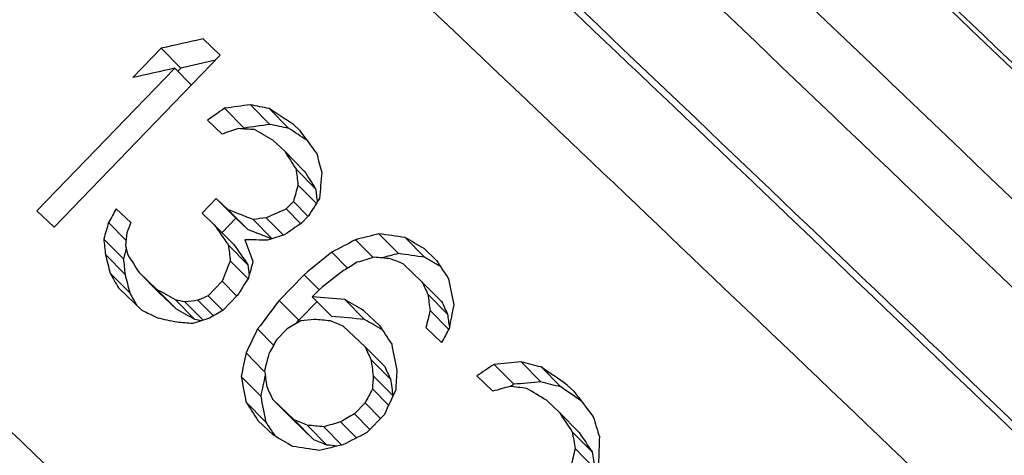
# Model space of a CAD drawing. Header units: millimetres. Extents: x 17 to 597, y 16 to 406.
# Tile 14 of 60: x 55.04 to 63.9, y 79.3 to 83.22. Entities that reach past the tile are written whole.
import ezdxf

# ---------------------------------------------------------------- set-up
doc = ezdxf.new("R2010")
doc.units = ezdxf.units.MM
doc.header["$LTSCALE"] = 32.67
doc.layers.get('0').update_dxf_attribs({"linetype": 'CONTINUOUS'})
doc.layers.add('AXES', color=7, linetype='CONTINUOUS')
doc.layers.add('ROUNDS', color=7, linetype='CONTINUOUS')

msp = doc.modelspace()

# ---------------------------------------------------------------- linework, layer by layer
at = {"color": 7, "linetype": 'Continuous'}
for p, q in [((56.845154, 82.900653), (56.689945, 83.047457)), ((56.313208, 82.963044), (56.058814, 82.700023)), ((56.313208, 82.963044), (56.48964, 82.785291)), ((56.845154, 82.900653), (55.350588, 81.355406)), ((56.435551, 82.784436), (55.19538, 81.502209)), ((56.435551, 82.784436), (56.586074, 82.632788)), ((56.46307, 82.75782), (56.48964, 82.785291)), ((56.883604, 82.423455), (57.059855, 82.245886)), ((57.116046, 82.45531), (57.292288, 82.27775)), ((57.285363, 82.420934), (57.461603, 82.243376)), ((56.73017, 82.316784), (56.861652, 82.192289)), ((57.059855, 82.245886), (57.048998, 82.23834)), ((57.503306, 82.277436), (57.556755, 82.226775)), ((57.317629, 82.138334), (57.424528, 82.037012)), ((57.424528, 82.037012), (57.600797, 81.859424)), ((57.527018, 81.876812), (57.703319, 81.699193)), ((57.544348, 81.734306), (57.709943, 81.567472)), ((56.681643, 81.480782), (56.80884, 81.612292)), ((56.80884, 81.612292), (56.985092, 81.434722)), ((56.80884, 81.612292), (56.91574, 81.51097)), ((55.90898, 81.519654), (56.040315, 81.395308)), ((56.91574, 81.51097), (57.092009, 81.333383)), ((57.439451, 81.518602), (57.50305, 81.584358)), ((57.439451, 81.518602), (57.571233, 81.385834)), ((57.50305, 81.584358), (57.636146, 81.450265)), ((55.19538, 81.502209), (55.350588, 81.355406)), ((56.681643, 81.480782), (56.788543, 81.37946)), ((56.985092, 81.434722), (56.861019, 81.306441)), ((57.092009, 81.333383), (56.985092, 81.434722)), ((57.140574, 81.42385), (57.312937, 81.250197)), ((57.258154, 81.438408), (57.413571, 81.281828)), ((57.575219, 81.38979), (57.638818, 81.455546)), ((55.83979, 81.396211), (55.996845, 81.237982)), ((56.788543, 81.37946), (56.964812, 81.201872)), ((55.796897, 81.24787), (55.973145, 81.070304)), ((58.063081, 81.241985), (58.221824, 81.082054)), ((58.273162, 81.294774), (58.449796, 81.116819)), ((58.507294, 81.261606), (58.68403, 81.083548)), ((56.917979, 81.193706), (57.094288, 81.016079)), ((58.678572, 81.161933), (58.790693, 81.055351)), ((55.812277, 81.107328), (55.988518, 80.929768)), ((57.848977, 81.129928), (57.990865, 80.986979)), ((56.935398, 81.051111), (57.093447, 80.891879)), ((58.659802, 80.864242), (58.491621, 81.024115)), ((55.854396, 80.941442), (56.030636, 80.763883)), ((56.114405, 80.947118), (56.290654, 80.769551)), ((56.114405, 80.947118), (56.274754, 80.795135)), ((57.376278, 80.695762), (57.598873, 80.925905)), ((57.598873, 80.925905), (57.734044, 80.789723)), ((55.928787, 80.807956), (56.142586, 80.605313)), ((56.735163, 80.736714), (56.86236, 80.868225)), ((56.86236, 80.868225), (56.99429, 80.735308)), ((58.659802, 80.864242), (58.836778, 80.685942)), ((56.274754, 80.795135), (56.451028, 80.617542)), ((56.451028, 80.617542), (56.290654, 80.769551)), ((56.735163, 80.736714), (56.867093, 80.603797)), ((56.871078, 80.607753), (56.998275, 80.739264)), ((57.673117, 80.729248), (57.736716, 80.795003)), ((57.673117, 80.729248), (57.849732, 80.551311)), ((58.712496, 80.751021), (58.889553, 80.57264)), ((56.44099, 80.700542), (56.617299, 80.522915)), ((56.526771, 80.682223), (56.690854, 80.516912)), ((56.64447, 80.696662), (56.784005, 80.556083)), ((57.376278, 80.695762), (57.552805, 80.517914)), ((57.716564, 80.687226), (57.552805, 80.517914)), ((57.966707, 80.702687), (58.143443, 80.524628)), ((58.137985, 80.603013), (58.27821, 80.469711)), ((58.733661, 80.604652), (58.899214, 80.43786)), ((57.531577, 80.490028), (57.552805, 80.517914)), ((57.951033, 80.465195), (58.147349, 80.278572)), ((58.694922, 80.452125), (58.837094, 80.316861)), ((57.181192, 80.439498), (57.325429, 80.294182)), ((57.446381, 80.439956), (57.350983, 80.341324)), ((58.147349, 80.278572), (58.324351, 80.100245)), ((57.077303, 80.222779), (57.238556, 80.06032)), ((58.200133, 80.165261), (58.377218, 79.986851)), ((59.308578, 80.12064), (59.486366, 79.941523)), ((59.551506, 80.141932), (59.729452, 79.962655)), ((59.731321, 80.096978), (59.909434, 79.917533)), ((57.03299, 80.012547), (57.209625, 79.834592)), ((58.221388, 80.018801), (58.39856, 79.840303)), ((59.152524, 80.016608), (59.297112, 79.878911)), ((59.967674, 79.934932), (60.026393, 79.878963)), ((58.214508, 79.899091), (58.359913, 79.752598)), ((57.076327, 79.782114), (57.253064, 79.604055)), ((57.315048, 79.807643), (57.491875, 79.629494)), ((57.315048, 79.807643), (57.511363, 79.62102)), ((58.052117, 79.674803), (58.147514, 79.773436)), ((58.147514, 79.773436), (58.285345, 79.634574)), ((59.779364, 79.798483), (59.896802, 79.686543)), ((58.052117, 79.674803), (58.191261, 79.534617)), ((58.16279, 79.506358), (58.321787, 79.670746)), ((59.896802, 79.686543), (60.075367, 79.506643)), ((57.184007, 79.616685), (57.324232, 79.483382)), ((57.688366, 79.442693), (57.491875, 79.629494)), ((57.511363, 79.62102), (57.688366, 79.442693)), ((57.627746, 79.573464), (57.804832, 79.395054)), ((57.776198, 79.558514), (57.939022, 79.394472)), ((57.928315, 79.603192), (58.070882, 79.459558)), ((60.012492, 79.513045), (60.191302, 79.332897)), ((60.037756, 79.362545), (60.21672, 79.182243))]:
    msp.add_line(p, q, dxfattribs=at)
for centre, major_axis, ratio, start_param, end_param in [((69.542789, 71.86155), (41.08439, 5.297527), 0.31965221, 1.84750518, 1.85716605), ((69.542789, 71.86155), (40.449882, 5.215712), 0.31965221, 1.84977487, 1.85789362), ((69.288395, 71.598529), (41.084399, 5.297538), 0.31965218, 1.84750505, 1.85716592), ((69.339273, 71.651133), (95.762875, 65.865623), 0.13718273, 1.60657802, 1.60818689), ((68.690569, 70.98043), (37.962823, 1.322411), 0.32695801, 1.86921064, 1.87564585), ((68.64605, 70.934401), (28.567463, -10.233311), 0.26231225, 2.07157159, 2.07800661), ((68.659678, 70.948492), (22.33107, -16.95733), 0.09805055, 2.16664874, 2.17791038), ((68.480694, 70.763438), (47.332848, 13.01773), 0.29130735, 1.73483386, 1.73805137), ((68.459494, 70.741519), (31.680033, -6.57291), 0.30404903, 1.99798641, 2.00281268), ((68.690569, 70.98043), (37.376524, 1.301988), 0.32695801, 8.1524666, 8.15900276), ((68.492141, 70.775274), (23.279788, -15.969574), 0.12974348, 2.15807656, 2.16612057), ((68.64605, 70.934401), (28.126266, -10.075267), 0.26231225, 2.07154131, 2.07807727), ((68.659678, 70.948492), (21.986189, -16.695441), 0.09805055, 8.45258686, 8.4610654), ((68.743265, 71.034913), (-17.704339, 21.742355), 0.06928734, 0.97467468, 0.98593874), ((68.609163, 70.896263), (-16.760655, 22.713607), 0.10138235, 0.98504239, 0.99308813), ((68.938603, 71.236875), (-11.330147, 28.110428), 0.23833211, 1.08340778, 1.08984587), ((68.849565, 71.144818), (-7.871727, 31.301924), 0.2838126, 1.15051708, 1.1553453), ((68.609163, 70.896263), (-16.501803, 22.362818), 0.10138235, 0.98532507, 0.99349708), ((69.275675, 71.585378), (-0.338249, 37.802475), 0.31428478, 1.29307175, 1.29951126), ((69.358354, 71.670861), (10.978366, 47.535279), 0.28544342, 1.42377499, 1.42699419), ((68.849565, 71.144818), (-7.750156, 30.818497), 0.2838126, 1.15092603, 1.15503123), ((71.679693, 74.070919), (62.241822, 97.629425), 0.13655199, -4.70258771, -4.70097758), ((66.712655, 68.935443), (42.197315, 77.383192), 0.17635874, 1.50407989, 1.50568879), ((67.910427, 70.173833), (25.565274, -13.551586), 0.1968375, 2.10709675, 2.11675182), ((66.935248, 69.165585), (56.823077, 24.054352), 0.24484566, 1.6345133, 1.6377325), ((67.545796, 69.796836), (37.962816, 1.322402), 0.32695801, 1.8338133, 1.83703219), ((67.084706, 69.320111), (10.978343, 47.535258), 0.28544352, 1.38033325, 1.38355095), ((67.310481, 69.553542), (21.701233, 57.36802), 0.24179017, 1.45497179, 1.45658057), ((67.961306, 70.226437), (-17.313346, 22.145306), 0.08281213, 0.97956648, 0.98922155), ((67.910427, 70.173833), (25.170443, -13.342295), 0.1968375, 8.39017101, 8.39965444), ((64.950982, 67.11403), (95.762763, 65.865505), 0.13718291, 1.55347658, 1.55508671), ((67.238402, 69.479019), (-7.871731, 31.30192), 0.28381256, 1.11512137, 1.11994775), ((67.399518, 69.645599), (-0.338208, 37.80251), 0.31428479, 1.25445572, 1.25767324), ((68.209764, 70.483321), (-13.249668, 26.253027), 0.19991056, 1.05030462, 1.0583533), ((67.507636, 69.757383), (33.252916, -4.643099), 0.31637923, 1.92754981, 1.93398858), ((66.954328, 69.185311), (47.332848, 13.01773), 0.29130735, 1.6929952, 1.69621514), ((65.405709, 67.584177), (66.45399, 34.708963), 0.20681489, 1.57326902, 1.57649231), ((66.822892, 69.049418), (44.203733, 9.200074), 0.3067111, 1.70129015, 1.70612629), ((67.783653, 70.04276), (30.426942, -8.073769), 0.29020557, 1.95651102, 1.96457475), ((68.371304, 70.650339), (23.27979, -15.969572), 0.12974354, 2.0871983, 2.09526688), ((67.084706, 69.320111), (10.808793, 46.801123), 0.28544352, 1.38140707, 1.38340458), ((67.412238, 69.65875), (-11.330154, 28.110421), 0.23833198, 1.05444658, 1.05766409), ((68.234779, 70.509184), (-7.87174, 31.301912), 0.28381247, 1.15212614, 1.15695459), ((67.961306, 70.226437), (-17.045959, 21.803293), 0.08281213, 0.97984917, 0.98965577), ((67.253242, 69.494362), (-11.330146, 28.110429), 0.23833213, 1.05122923, 1.05766425), ((67.238402, 69.479019), (-7.75016, 30.818493), 0.28381256, 1.114975, 1.11987709), ((67.400791, 69.646914), (-16.760655, 22.713607), 0.10138235, 0.9689539, 0.97699783), ((60.225575, 62.228379), (154.890269, 127.392157), 0.08042288, 1.52005827, 1.52166967), ((66.334247, 68.544203), (47.332767, 13.017633), 0.29130776, 1.66238075, 1.66560606), ((67.505516, 69.755191), (31.680033, -6.57291), 0.30404903, 1.92551944, 1.93035879), ((66.822892, 69.049418), (43.52105, 9.057988), 0.3067111, 7.98343344, 7.98703451), ((68.005825, 70.272465), (25.565274, -13.551586), 0.1968375, 2.05392343, 2.05876457), ((67.783653, 70.04276), (29.957028, -7.949077), 0.29020557, 1.95534187, 1.96353273), ((68.371304, 70.650339), (22.920257, -15.722938), 0.12974354, 8.37047244, 8.37728303), ((69.091241, 71.39469), (21.701368, 57.368147), 0.24178964, 1.49358822, 1.49680759), ((68.234779, 70.509184), (-7.750169, 30.818484), 0.28381247, 1.15256036, 1.1557417), ((69.056258, 71.35852), (10.978272, 47.535196), 0.2854438, 1.43182287, 1.43504303), ((64.321331, 66.463027), (76.176437, 45.176845), 0.17755634, 1.54747759, 1.54908997), ((69.047992, 71.349974), (-16.760653, 22.713609), 0.10138241, 1.05594364, 1.0640223), ((67.243702, 69.484499), (-15.917399, 23.576557), 0.12828148, 0.97903112, 0.98546622), ((67.253242, 69.494362), (-11.155163, 27.676291), 0.23833213, 1.05115857, 1.05769454), ((71.139126, 73.51202), (62.242306, 97.629918), 0.13655123, -4.70097723, -4.699367), ((60.390976, 62.399389), (135.154342, 106.917706), 0.09341019, 1.51500997, 1.51662218), ((69.813718, 72.141666), (-9.291413, 30.014527), 0.26840576, 1.19323071, 1.20131573), ((69.133638, 71.438525), (-14.464145, 25.046636), 0.16996067, 1.08907276, 1.09391994), ((67.243702, 69.484499), (-15.67157, 23.212441), 0.12828148, 0.9790614, 0.98450565), ((67.283769, 69.525924), (23.27979, -15.969572), 0.12974354, 2.14198575, 2.15003178), ((66.140271, 68.343649), (56.822968, 24.054228), 0.24484615, 1.63290408, 1.63451382), ((67.145125, 69.382578), (31.680033, -6.57291), 0.30404903, 1.92713275, 1.93680869), ((69.761144, 72.087309), (-7.871727, 31.301924), 0.2838126, 1.21983502, 1.22468445), ((67.119685, 69.356276), (28.567456, -10.233318), 0.26231213, 2.0426093, 2.04582818), ((66.814411, 69.04065), (37.96285, 1.322445), 0.32695798, 1.83059346, 1.83381267), ((75.673718, 78.200385), (121.79096, 158.748478), 0.08023085, -4.66660389, -4.66499248), ((67.830716, 70.091419), (23.27979, -15.969572), 0.12974354, 2.0871983, 2.09526688), ((69.133638, 71.438525), (-14.24076, 24.659815), 0.16996067, 1.09049691, 1.09542081), ((71.334152, 73.713661), (7.273244, 44.287232), 0.29919079, 1.46269407, 1.46754835), ((67.097426, 69.333262), (24.124376, -15.083816), 0.15617629, 2.13064899, 2.13708593), ((66.960689, 69.191888), (28.567464, -10.233309), 0.26231227, 2.03938992, 2.04582801), ((67.283769, 69.525924), (22.920257, -15.722938), 0.12974354, 2.14155153, 2.14972384), ((66.207049, 68.412691), (47.332767, 13.017633), 0.29130776, 1.69138584, 1.694606), ((64.957325, 67.120588), (76.176396, 45.176801), 0.17755645, 1.57164721, 1.57325744), ((67.145125, 69.382578), (31.190766, -6.471398), 0.30404903, 1.92596359, 1.93579207), ((71.409408, 73.791468), (10.978366, 47.535279), 0.28544342, 1.49311415, 1.49634841), ((69.761144, 72.087309), (-7.750156, 30.818497), 0.2838126, 1.22133588, 1.22527574), ((66.848331, 69.07572), (31.680035, -6.572908), 0.30404905, 1.96258399, 1.96741348), ((67.119685, 69.356276), (28.12626, -10.075275), 0.26231213, 2.04329221, 2.04539397), ((63.812545, 65.936987), (76.176409, 45.176816), 0.17755641, 1.54747763, 1.54909001), ((66.496422, 68.711878), (37.962789, 1.322368), 0.32695804, 1.79353987, 1.79676518), ((66.964929, 69.196272), (31.680033, -6.57291), 0.30404903, 1.92551944, 1.93035879), ((67.465237, 69.713546), (25.565274, -13.551586), 0.1968375, 2.05392343, 2.05876457), ((67.830716, 70.091419), (22.920257, -15.722938), 0.12974354, 8.36965015, 8.37728303), ((68.513765, 70.797631), (-16.760653, 22.713609), 0.10138241, 1.0575589, 1.06563878), ((70.493581, 72.844585), (32.045474, 67.331314), 0.2049946, 1.55554982, 1.55877311), ((74.948613, 77.450691), (42.196868, 77.382745), 0.17635985, -4.65501047, -4.65339179), ((71.577956, 73.965732), (42.197561, 77.383437), 0.17635813, -4.69861834, -4.69700596), ((68.603651, 70.890564), (-14.464145, 25.046636), 0.16996067, 1.09068824, 1.09553616), ((69.292211, 71.602475), (-9.291398, 30.01454), 0.26840594, 1.19484748, 1.20293383), ((69.0764, 71.379345), (7.273189, 44.287185), 0.29919097, 1.41910266, 1.42393879), ((69.565045, 71.88456), (10.978279, 47.535202), 0.28544377, 1.46082288, 1.46404819), ((69.241756, 71.550308), (-7.871727, 31.301924), 0.2838126, 1.22145123, 1.22630145), ((68.603651, 70.890564), (-14.24076, 24.659815), 0.16996067, 1.09213795, 1.09706262), ((58.146013, 60.078296), (95.762313, 65.865033), 0.13718363, 1.46463362, 1.46625612), ((65.892231, 68.087198), (37.962843, 1.322437), 0.32695799, 1.72720725, 1.7337007), ((67.246881, 69.487785), (28.567469, -10.233303), 0.26231236, 1.92950418, 1.93600346), ((68.259916, 70.535174), (22.331067, -16.957333), 0.09805045, 2.02445445, 2.03584314), ((68.115638, 70.386003), (-9.291397, 30.014541), 0.26840595, 1.16256134, 1.17062506), ((69.0764, 71.379345), (7.160862, 43.603213), 0.29919097, 1.42059296, 1.42498081), ((68.393775, 70.673572), (-7.871727, 31.301924), 0.2838126, 1.19561924, 1.20045859), ((69.911656, 72.242926), (-0.338282, 37.802447), 0.31428478, 1.36080818, 1.36404299), ((70.134251, 72.473069), (-0.338282, 37.802447), 0.31428478, 1.3656608, 1.37051595), ((67.893467, 70.156298), (-14.464145, 25.046636), 0.16996067, 1.07454352, 1.07938466), ((69.241756, 71.550308), (-7.750156, 30.818497), 0.2838126, 1.22297769, 1.22790476), ((64.283199, 66.423602), (47.332767, 13.017633), 0.29130776, 1.59280025, 1.59604915), ((66.593937, 68.8127), (31.680033, -6.57291), 0.30404903, 1.85590213, 1.86077829), ((58.146013, 60.078296), (94.283358, 64.847813), 0.13718363, 1.46256652, 1.46288275), ((65.892231, 68.087198), (37.376544, 1.302013), 0.32695799, 8.0082217, 8.0148189), ((67.246881, 69.487785), (28.126273, -10.07526), 0.26231236, 1.92722928, 1.9338326), ((68.259916, 70.535174), (21.986186, -16.695444), 0.09805045, 8.30779937, 8.31675354), ((68.115638, 70.386003), (-9.147901, 29.550996), 0.26840595, 1.16360336, 1.17179422), ((74.05831, 76.530198), (42.197589, 77.383465), 0.17635806, -4.65986358, -4.65824578), ((73.435039, 75.885791), (32.045759, 67.331594), 0.2049937, -4.67434766, -4.67110945), ((67.932473, 70.196627), (23.279794, -15.969568), 0.12974367, 2.01590148, 2.02403622), ((69.143026, 71.448231), (-17.704342, 21.742352), 0.06928724, 1.11690868, 1.12832384), ((67.527988, 69.778425), (-16.760653, 22.713609), 0.10138242, 1.04141635, 1.04948493), ((61.332196, 63.372527), (76.176382, 45.176787), 0.17755649, 1.50871754, 1.51033535), ((69.16883, 71.47491), (-16.760649, 22.713613), 0.10138254, 1.12729692, 1.13545056), ((70.337772, 72.683492), (-11.33014, 28.110434), 0.23833223, 1.22579304, 1.23232594), ((67.527988, 69.778425), (-16.501801, 22.36282), 0.10138242, 1.04258551, 1.0489078), ((66.755054, 68.979279), (25.565274, -13.551586), 0.1968375, 2.03777193, 2.04261985), ((66.116948, 68.319535), (31.680033, -6.57291), 0.30404903, 1.89967658, 1.90452679), ((64.442193, 66.587987), (47.332773, 13.017641), 0.29130773, 1.62846366, 1.63169847), ((66.844939, 69.072213), (23.27979, -15.969572), 0.12974355, 2.07104444, 2.07912433), ((61.955463, 64.01693), (66.454247, 34.709243), 0.206814, 1.51996635, 1.52320456), ((70.715121, 73.073638), (-7.871727, 31.301924), 0.2838126, 1.29287945, 1.29777704), ((69.16883, 71.47491), (-16.501798, 22.362824), 0.10138254, 1.12983329, 1.13811843), ((72.074013, 74.478611), (-0.338216, 37.802503), 0.31428479, 1.43555219, 1.44209271), ((66.066493, 68.267369), (30.426943, -8.073768), 0.29020558, 1.92420221, 1.93228856), ((66.755054, 68.979279), (25.170443, -13.342295), 0.1968375, 2.03624547, 2.04117014), ((64.522751, 66.671277), (44.203688, 9.200017), 0.30671132, 1.65606305, 1.6609182), ((66.116948, 68.319535), (31.190766, -6.471398), 0.30404903, 8.18301064, 8.18618565), ((73.555845, 76.010694), (10.978272, 47.535196), 0.2854438, 1.56620592, 1.56947332), ((70.715121, 73.073638), (-7.750156, 30.818497), 0.2838126, 1.29554732, 1.30052408)]:
    msp.add_ellipse(centre, major_axis=major_axis, ratio=ratio, start_param=start_param, end_param=end_param, dxfattribs=at)
at = {"layer": 'AXES', "color": 9, "linetype": 'Continuous'}
for points, knots in [([(75.444133, 70.544276), (74.02806, 71.920901), (71.199007, 74.662946), (67.010058, 78.699975), (62.995308, 82.546074), (59.312324, 86.050393), (56.514862, 88.690048), (54.548714, 90.527915), (53.316268, 91.671129), (52.262146, 92.638969), (51.396971, 93.422296), (50.729082, 94.013131), (50.347628, 94.338852), (50.189127, 94.466101)], [0, 0, 0, 0, 0.17030634, 0.33974768, 0.50167742, 0.64974387, 0.77813986, 0.83335244, 0.8818314, 0.92310103, 0.95675718, 0.98247202, 1, 1, 1, 1]), ([(51.414097, 94.481972), (51.576359, 94.34892), (51.960929, 94.017983), (52.625888, 93.4271), (53.472691, 92.658821), (54.944378, 91.305774), (57.162815, 89.235481), (60.217389, 86.353336), (63.713748, 83.026841), (67.521294, 79.38016), (71.497722, 75.549305), (74.185357, 72.945601), (75.532526, 71.636725)], [0, 0, 0, 0, 0.018948, 0.04580536, 0.08032665, 0.12219152, 0.22632519, 0.35432476, 0.50141398, 0.66210263, 0.83039216, 1, 1, 1, 1]), ([(49.790175, 94.053621), (49.948676, 93.926371), (50.33013, 93.60065), (50.998019, 93.009815), (51.863194, 92.226488), (52.917316, 91.258648), (54.149762, 90.115434), (56.11591, 88.277567), (58.913372, 85.637912), (62.596356, 82.133593), (66.611106, 78.287495), (70.800055, 74.250465), (73.629108, 71.50842), (75.045181, 70.131795)], [0, 0, 0, 0, 0.01752798, 0.04324282, 0.07689897, 0.1181686, 0.16664756, 0.22186014, 0.35025613, 0.49832258, 0.66025232, 0.82969366, 1, 1, 1, 1]), ([(53.189816, 94.045898), (53.359216, 93.902264), (53.749221, 93.561533), (54.732095, 92.680543), (56.320128, 91.2199), (58.618053, 89.074203), (61.384317, 86.463317), (64.526866, 83.474292), (69.164022, 79.035332), (72.730777, 75.592303), (75.145337, 73.249382)], [0, 0, 0, 0, 0.02203104, 0.0513674, 0.13092924, 0.23605003, 0.36323385, 0.50824772, 0.66626385, 1, 1, 1, 1]), ([(74.619762, 72.58179), (72.137121, 74.990772), (68.469799, 78.53088), (63.701894, 83.095001), (60.470737, 86.168304), (57.626476, 88.852807), (55.263759, 91.059004), (53.630949, 92.560831), (52.620363, 93.466661), (52.21936, 93.816999), (52.045184, 93.964684)], [0, 0, 0, 0, 0.33373615, 0.49175228, 0.63676615, 0.76394997, 0.86907076, 0.9486326, 0.97796896, 1, 1, 1, 1]), ([(73.942471, 69.99275), (72.595302, 71.301626), (69.907667, 73.90533), (65.93124, 77.736185), (62.123694, 81.382866), (58.627335, 84.709361), (55.572761, 87.591506), (53.354324, 89.661799), (51.882637, 91.014847), (51.035834, 91.783126), (50.370874, 92.374008), (49.986304, 92.704945), (49.824042, 92.837997)], [0, 0, 0, 0, 0.16960784, 0.33789737, 0.49858602, 0.64567524, 0.77367481, 0.87780848, 0.91967335, 0.95419464, 0.981052, 1, 1, 1, 1]), ([(50.384593, 92.24778), (50.558769, 92.100095), (50.959771, 91.749757), (51.970358, 90.843927), (53.603167, 89.3421), (55.965884, 87.135903), (58.810145, 84.4514), (62.041302, 81.378098), (66.809207, 76.813977), (70.47653, 73.273868), (72.959171, 70.864886)], [0, 0, 0, 0, 0.02203104, 0.0513674, 0.13092924, 0.23605003, 0.36323385, 0.50824772, 0.66626385, 1, 1, 1, 1]), ([(72.293643, 70.300984), (69.879083, 72.643905), (66.312328, 76.086934), (61.675172, 80.525894), (58.532623, 83.514919), (55.766359, 86.125805), (53.468434, 88.271502), (51.880401, 89.732145), (50.897527, 90.613135), (50.507522, 90.953866), (50.338122, 91.0975)], [0, 0, 0, 0, 0.33373615, 0.49175228, 0.63676615, 0.76394997, 0.86907076, 0.9486326, 0.97796896, 1, 1, 1, 1]), ([(57.832344, 74.391885), (56.126217, 76.024765), (53.666045, 78.37006), (50.529517, 81.333987), (48.536392, 83.204077), (46.834322, 84.786543), (45.453519, 86.053086), (44.51366, 86.89841), (43.938282, 87.397951), (43.711481, 87.587979), (43.61304, 87.667011)], [0, 0, 0, 0, 0.36416754, 0.52412723, 0.66544888, 0.7856192, 0.882502, 0.95438049, 0.98053316, 1, 1, 1, 1]), ([(44.838009, 87.682882), (45.071481, 87.491439), (45.644228, 86.99144), (46.660224, 86.077171), (47.99317, 84.85237), (49.62109, 83.338379), (51.516049, 81.560018), (54.484619, 78.754965), (56.810531, 76.538191), (58.422333, 74.996076)], [0, 0, 0, 0, 0.04872705, 0.12266714, 0.22059346, 0.34086291, 0.48145192, 0.63999396, 1, 1, 1, 1]), ([(43.214088, 87.25453), (43.312762, 87.175311), (43.540147, 86.984778), (44.117176, 86.483755), (45.059952, 85.635722), (46.445197, 84.364993), (48.152829, 82.777228), (50.152416, 80.900935), (53.298594, 77.927677), (55.766212, 75.575124), (57.477381, 73.937303)], [0, 0, 0, 0, 0.01945207, 0.04559584, 0.11747236, 0.21436976, 0.33456402, 0.47590985, 0.63588343, 1, 1, 1, 1]), ([(46.613728, 87.246808), (46.854654, 87.042526), (47.427263, 86.537406), (48.417664, 85.640603), (49.674895, 84.482505), (51.830712, 82.474574), (55.016378, 79.469598), (57.688179, 76.924196), (59.137807, 75.537843)], [0, 0, 0, 0, 0.05526744, 0.13358133, 0.23377408, 0.35433919, 0.64904476, 1, 1, 1, 1]), ([(58.455059, 75.022466), (56.952266, 76.459933), (54.181757, 79.099852), (50.878203, 82.216604), (48.642091, 84.299729), (47.338286, 85.500978), (46.31176, 86.43068), (45.718536, 86.954093), (45.469097, 87.165594)], [0, 0, 0, 0, 0.35088586, 0.64569875, 0.76631677, 0.86653181, 0.9448198, 1, 1, 1, 1]), ([(57.031846, 73.161129), (55.397273, 74.725553), (53.03776, 76.975071), (50.025639, 79.822219), (48.101508, 81.628579), (46.448397, 83.166557), (45.095226, 84.410449), (44.064726, 85.338144), (43.484288, 85.845118), (43.247955, 86.038907)], [0, 0, 0, 0, 0.3598039, 0.51841619, 0.65911741, 0.77949329, 0.87747892, 0.95139803, 1, 1, 1, 1]), ([(43.808505, 85.44869), (44.061296, 85.234348), (44.663237, 84.70303), (45.705765, 83.758468), (47.031291, 82.53672), (49.305466, 80.417339), (52.663681, 77.247891), (55.479695, 74.563677), (57.00638, 73.102824)], [0, 0, 0, 0, 0.05501418, 0.13325501, 0.23351598, 0.35423847, 0.64925883, 1, 1, 1, 1]), ([(56.800533, 72.097256), (55.292949, 73.540341), (52.510719, 76.19325), (49.19238, 79.326137), (46.944128, 81.422123), (45.634138, 82.630017), (44.604873, 83.562914), (44.011096, 84.08723), (43.762034, 84.29841)], [0, 0, 0, 0, 0.35058694, 0.64580912, 0.76663608, 0.86694533, 0.94514398, 1, 1, 1, 1])]:
    msp.add_open_spline(points, degree=3, knots=knots, dxfattribs=at)
at = {"layer": 'ROUNDS', "color": 9, "linetype": 'Continuous'}
for points, knots in [([(59.938054, 110.873495), (60.102839, 110.747452), (60.510677, 110.403753), (61.242409, 109.762033), (62.219876, 108.880061), (63.433391, 107.768338), (64.869459, 106.43778), (67.18671, 104.273135), (70.504887, 101.142495), (74.88792, 96.971353), (79.67294, 92.385549), (84.656839, 87.579626), (88.017986, 84.319268), (89.696261, 82.686187)], [0, 0, 0, 0, 0.01518291, 0.03900848, 0.07123558, 0.11152591, 0.15945261, 0.21450715, 0.34359158, 0.49330827, 0.65730797, 0.82862628, 1, 1, 1, 1]), ([(59.942417, 109.980198), (60.109229, 109.850487), (60.51858, 109.504196), (61.247376, 108.863284), (62.211875, 107.992154), (63.402538, 106.900636), (64.806517, 105.599373), (67.064383, 103.489796), (70.291479, 100.444991), (74.550101, 96.392451), (79.197306, 91.939229), (84.040185, 87.270071), (87.307599, 84.101367), (88.940257, 82.513118)], [0, 0, 0, 0, 0.01586987, 0.04024914, 0.0728952, 0.11347264, 0.16156101, 0.21666132, 0.34554211, 0.49477328, 0.65816603, 0.82893527, 1, 1, 1, 1]), ([(63.46694, 55.5674), (61.788619, 57.200527), (58.427319, 60.461031), (53.443256, 65.267111), (48.658134, 69.85301), (44.275126, 74.024125), (40.957003, 77.154711), (38.639815, 79.319294), (37.203823, 80.649779), (35.9904, 81.761415), (35.013017, 82.643308), (34.281336, 83.284982), (33.873518, 83.628665), (33.708733, 83.754708)], [0, 0, 0, 0, 0.17137845, 0.34270752, 0.50670829, 0.65642343, 0.78550558, 0.8405584, 0.88848259, 0.92876947, 0.9609933, 0.98481711, 1, 1, 1, 1]), ([(63.604263, 56.317951), (62.005337, 57.873386), (58.804066, 60.978137), (54.054763, 65.55791), (49.485473, 69.937822), (45.278356, 73.94361), (41.600922, 77.415874), (38.933046, 79.907159), (37.169114, 81.529466), (36.161719, 82.443514), (35.378084, 83.139232), (34.928056, 83.525638), (34.739838, 83.67868)], [0, 0, 0, 0, 0.1682489, 0.33636076, 0.49763326, 0.6456469, 0.77451368, 0.87910764, 0.92096016, 0.95527125, 0.98170297, 1, 1, 1, 1]), ([(33.073392, 83.097823), (33.238202, 82.97176), (33.646085, 82.62802), (34.377873, 81.986247), (35.355366, 81.10425), (36.568867, 79.992538), (38.004887, 78.662024), (40.322028, 76.497481), (43.640028, 73.367009), (48.022835, 69.196084), (52.807751, 64.610384), (57.791795, 59.804323), (61.15316, 56.543755), (62.831599, 54.910514)], [0, 0, 0, 0, 0.01518519, 0.03901301, 0.07124116, 0.11153084, 0.15945584, 0.21450795, 0.34358558, 0.49329363, 0.65728583, 0.82860953, 1, 1, 1, 1]), ([(62.282717, 54.531337), (60.635847, 56.13386), (57.337705, 59.3331), (52.447405, 64.048764), (47.752487, 68.548213), (43.452116, 72.640688), (40.196523, 75.71228), (37.922965, 77.836111), (36.513953, 79.141601), (35.323277, 80.232403), (34.36417, 81.09781), (33.646147, 81.727511), (33.245935, 82.064786), (33.084225, 82.188477)], [0, 0, 0, 0, 0.17139051, 0.34271418, 0.50670634, 0.6564145, 0.78549201, 0.84054414, 0.88846924, 0.92875891, 0.960987, 0.98481481, 1, 1, 1, 1]), ([(62.582477, 57.715842), (61.196811, 59.062523), (58.430353, 61.743265), (54.335491, 65.688978), (50.412197, 69.447042), (46.81058, 72.873971), (43.668345, 75.838823), (41.390644, 77.964146), (39.88466, 79.348055), (39.023459, 80.128745), (38.352064, 80.724276), (37.965801, 81.055609), (37.803875, 81.187273)], [0, 0, 0, 0, 0.16982776, 0.33857511, 0.4997927, 0.64732008, 0.77552033, 0.87949667, 0.92112028, 0.95528197, 0.9816572, 1, 1, 1, 1]), ([(62.615247, 57.832761), (61.24468, 59.164767), (58.508429, 61.81623), (54.458475, 65.718636), (50.578719, 69.434936), (47.017917, 72.822941), (43.912501, 75.75292), (41.66248, 77.852259), (40.175797, 79.218226), (39.32663, 79.987831), (38.665506, 80.574001), (38.285521, 80.899717), (38.126416, 81.028857)], [0, 0, 0, 0, 0.16996763, 0.3388459, 0.50016679, 0.64775286, 0.77595301, 0.87986011, 0.92142119, 0.95550132, 0.98177611, 1, 1, 1, 1]), ([(62.325504, 59.994815), (59.910944, 62.337736), (56.344189, 65.780765), (51.707032, 70.219726), (48.564481, 73.208752), (45.798217, 75.819638), (43.500292, 77.965335), (41.912261, 79.425976), (40.929388, 80.306965), (40.539384, 80.647695), (40.369983, 80.791331)], [0, 0, 0, 0, 0.33373611, 0.49175235, 0.63676628, 0.76395011, 0.86907088, 0.94863272, 0.97796883, 1, 1, 1, 1]), ([(61.8461, 59.431127), (59.39425, 61.810233), (55.77241, 65.306436), (51.063637, 69.813953), (47.872552, 72.849141), (45.063566, 75.50035), (42.730152, 77.679185), (41.117595, 79.162384), (40.119543, 80.056979), (39.723515, 80.402972), (39.551498, 80.548825)], [0, 0, 0, 0, 0.33373611, 0.49175235, 0.63676628, 0.76395011, 0.86907088, 0.94863272, 0.97796883, 1, 1, 1, 1])]:
    msp.add_open_spline(points, degree=3, knots=knots, dxfattribs=at)

doc.saveas('drawing.dxf')
